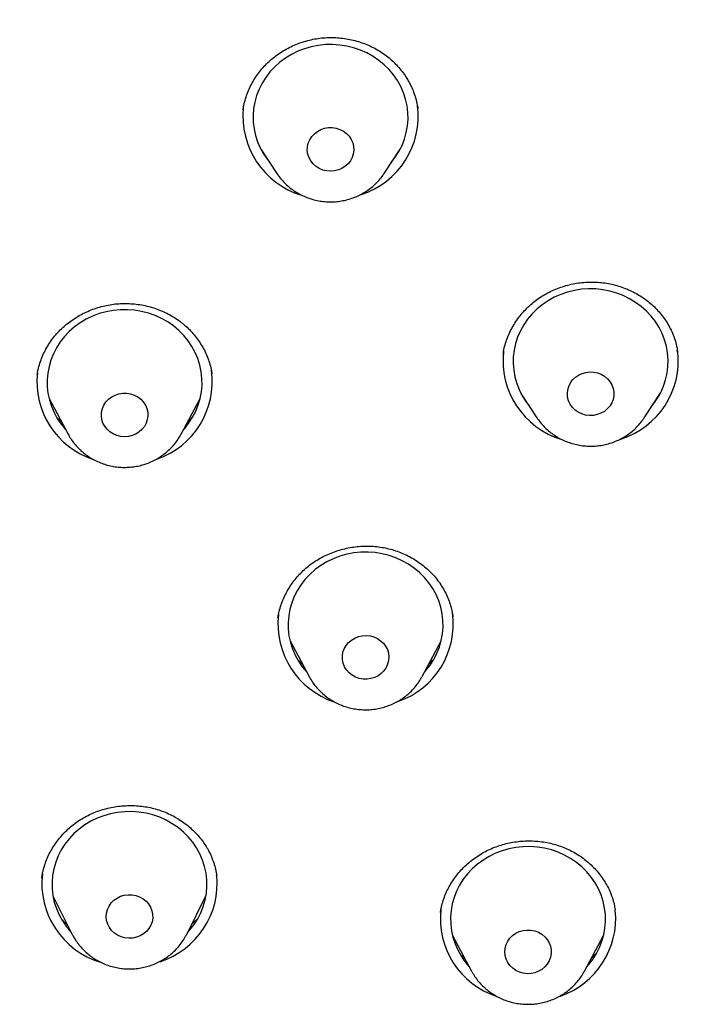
# Model space of a CAD drawing. Header units: millimetres. Extents: x 8 to 1577, y 12 to 2536.
# Tile 57 of 66: x 784 to 797, y 2147 to 2166. Entities that reach past the tile are written whole.
import ezdxf

# ---------------------------------------------------------------- set-up
doc = ezdxf.new("R2010")
doc.units = ezdxf.units.MM

msp = doc.modelspace()

# ---------------------------------------------------------------- linework, layer by layer
at = {"color": 7, "linetype": 'Continuous', "lineweight": 30}
for p, q in [((787.937, 2163.864), (787.935, 2163.855)), ((791.317, 2163.882), (791.314, 2163.897)), ((788.28, 2163.096), (788.589, 2162.626)), ((788.33, 2163.023), (788.322, 2163.031)), ((790.667, 2162.626), (790.976, 2163.096)), ((790.667, 2162.626), (790.66, 2162.616)), ((792.972, 2159.138), (792.971, 2159.128)), ((796.346, 2159.168), (796.342, 2159.196)), ((783.954, 2158.735), (783.951, 2158.718)), ((784.178, 2158.268), (784.548, 2157.577)), ((786.735, 2157.577), (787.105, 2158.268)), ((793.315, 2158.365), (793.625, 2157.894)), ((795.702, 2157.894), (796.012, 2158.365)), ((795.983, 2158.318), (795.978, 2158.314)), ((793.625, 2157.894), (793.621, 2157.9)), ((795.702, 2157.894), (795.692, 2157.88)), ((791.997, 2154.04), (791.994, 2154.053)), ((788.844, 2153.574), (789.213, 2152.882)), ((791.401, 2152.882), (791.77, 2153.574)), ((784.046, 2149.003), (784.042, 2148.979)), ((787.423, 2149.03), (787.422, 2149.039)), ((784.255, 2148.636), (784.628, 2147.891)), ((786.844, 2147.891), (787.217, 2148.636)), ((795.14, 2148.353), (795.138, 2148.372)), ((784.636, 2147.876), (784.628, 2147.891)), ((791.989, 2147.871), (792.358, 2147.179)), ((794.546, 2147.179), (794.915, 2147.871)), ((792.362, 2147.172), (792.358, 2147.179))]:
    msp.add_line(p, q, dxfattribs=at)
at = {"color": 7, "linetype": 'Continuous', "lineweight": 30, "flags": 128}
for points in [[(790.818, 2162.855), (790.882, 2162.94), (790.953, 2163.052), (791.012, 2163.17), (791.059, 2163.292), (791.095, 2163.418), (791.117, 2163.547), (791.128, 2163.677), (791.125, 2163.807), (791.109, 2163.936), (791.081, 2164.064), (791.041, 2164.188), (790.988, 2164.309), (790.924, 2164.424), (790.849, 2164.533), (790.763, 2164.636), (790.667, 2164.73), (790.563, 2164.816), (790.451, 2164.892), (790.332, 2164.959), (790.207, 2165.014), (790.076, 2165.059), (789.942, 2165.092), (789.806, 2165.113), (789.668, 2165.123), (789.529, 2165.12), (789.391, 2165.106), (789.256, 2165.079), (789.123, 2165.041), (788.995, 2164.992), (788.872, 2164.931), (788.756, 2164.861), (788.647, 2164.78), (788.547, 2164.691), (788.455, 2164.593), (788.374, 2164.487), (788.303, 2164.375), (788.244, 2164.258), (788.197, 2164.135), (788.161, 2164.009), (788.139, 2163.881), (788.129, 2163.751), (788.131, 2163.621), (788.147, 2163.492), (788.175, 2163.364), (788.216, 2163.24), (788.268, 2163.119), (788.332, 2163.004), (788.408, 2162.894), (788.438, 2162.855)], [(789.347, 2162.761), (789.292, 2162.81), (789.246, 2162.868), (789.212, 2162.931), (789.189, 2163), (789.179, 2163.071), (789.181, 2163.143), (789.197, 2163.213), (789.225, 2163.279), (789.265, 2163.341), (789.315, 2163.395), (789.374, 2163.44), (789.44, 2163.476), (789.512, 2163.5), (789.587, 2163.513), (789.663, 2163.513), (789.739, 2163.501), (789.811, 2163.478), (789.878, 2163.443), (789.937, 2163.398), (789.988, 2163.345), (790.029, 2163.284), (790.058, 2163.218), (790.074, 2163.148), (790.078, 2163.076), (790.069, 2163.005), (790.047, 2162.936), (790.013, 2162.872), (789.968, 2162.814), (789.913, 2162.764), (789.85, 2162.723), (789.781, 2162.694), (789.707, 2162.675), (789.631, 2162.669), (789.555, 2162.674), (789.481, 2162.692), (789.411, 2162.721), (789.347, 2162.761)], [(795.853, 2158.124), (795.884, 2158.163), (795.959, 2158.272), (796.023, 2158.387), (796.076, 2158.508), (796.116, 2158.632), (796.145, 2158.76), (796.16, 2158.889), (796.163, 2159.019), (796.153, 2159.149), (796.13, 2159.278), (796.095, 2159.404), (796.047, 2159.526), (795.988, 2159.644), (795.917, 2159.756), (795.836, 2159.861), (795.745, 2159.959), (795.644, 2160.049), (795.535, 2160.129), (795.419, 2160.2), (795.296, 2160.26), (795.168, 2160.31), (795.036, 2160.348), (794.9, 2160.374), (794.762, 2160.389), (794.624, 2160.391), (794.486, 2160.382), (794.349, 2160.36), (794.215, 2160.327), (794.085, 2160.283), (793.959, 2160.227), (793.84, 2160.161), (793.728, 2160.084), (793.624, 2159.998), (793.528, 2159.904), (793.443, 2159.802), (793.368, 2159.692), (793.303, 2159.577), (793.251, 2159.457), (793.21, 2159.332), (793.182, 2159.205), (793.167, 2159.075), (793.164, 2158.945), (793.174, 2158.815), (793.197, 2158.687), (793.232, 2158.561), (793.279, 2158.439), (793.339, 2158.321), (793.409, 2158.209), (793.474, 2158.124)], [(786.78, 2157.662), (786.805, 2157.689), (786.887, 2157.794), (786.959, 2157.905), (787.02, 2158.022), (787.068, 2158.144), (787.105, 2158.27), (787.129, 2158.398), (787.14, 2158.528), (787.139, 2158.658), (787.125, 2158.787), (787.098, 2158.915), (787.059, 2159.04), (787.007, 2159.161), (786.944, 2159.277), (786.87, 2159.387), (786.786, 2159.49), (786.691, 2159.585), (786.588, 2159.672), (786.477, 2159.75), (786.358, 2159.817), (786.233, 2159.874), (786.104, 2159.92), (785.97, 2159.954), (785.834, 2159.977), (785.696, 2159.987), (785.557, 2159.986), (785.419, 2159.973), (785.283, 2159.948), (785.15, 2159.911), (785.022, 2159.862), (784.898, 2159.803), (784.781, 2159.734), (784.672, 2159.654), (784.57, 2159.565), (784.478, 2159.468), (784.395, 2159.364), (784.324, 2159.252), (784.263, 2159.135), (784.214, 2159.013), (784.178, 2158.888), (784.154, 2158.759), (784.142, 2158.63), (784.144, 2158.499), (784.158, 2158.37), (784.185, 2158.242), (784.224, 2158.117), (784.275, 2157.996), (784.338, 2157.881), (784.412, 2157.771), (784.497, 2157.667), (784.502, 2157.662)], [(794.311, 2158.096), (794.269, 2158.156), (794.238, 2158.221), (794.219, 2158.291), (794.213, 2158.362), (794.22, 2158.434), (794.24, 2158.503), (794.272, 2158.568), (794.315, 2158.627), (794.368, 2158.679), (794.43, 2158.721), (794.498, 2158.753), (794.571, 2158.774), (794.647, 2158.782), (794.723, 2158.779), (794.798, 2158.763), (794.868, 2158.736), (794.933, 2158.698), (794.99, 2158.651), (795.038, 2158.594), (795.074, 2158.532), (795.099, 2158.464), (795.112, 2158.393), (795.111, 2158.321), (795.098, 2158.251), (795.072, 2158.183), (795.035, 2158.121), (794.986, 2158.065), (794.929, 2158.018), (794.863, 2157.981), (794.792, 2157.955), (794.718, 2157.94), (794.641, 2157.937), (794.566, 2157.947), (794.493, 2157.968), (794.425, 2158.001), (794.364, 2158.044), (794.311, 2158.096)], [(785.357, 2157.621), (785.302, 2157.671), (785.257, 2157.729), (785.223, 2157.793), (785.201, 2157.862), (785.192, 2157.933), (785.195, 2158.005), (785.212, 2158.075), (785.24, 2158.141), (785.281, 2158.202), (785.331, 2158.256), (785.391, 2158.301), (785.458, 2158.335), (785.53, 2158.359), (785.605, 2158.371), (785.681, 2158.371), (785.756, 2158.358), (785.828, 2158.334), (785.895, 2158.299), (785.954, 2158.254), (786.004, 2158.2), (786.044, 2158.138), (786.072, 2158.072), (786.088, 2158.002), (786.091, 2157.93), (786.081, 2157.859), (786.058, 2157.79), (786.024, 2157.726), (785.978, 2157.669), (785.923, 2157.619), (785.859, 2157.58), (785.79, 2157.55), (785.716, 2157.532), (785.64, 2157.527), (785.564, 2157.533), (785.49, 2157.551), (785.42, 2157.581), (785.357, 2157.621)], [(791.446, 2152.967), (791.474, 2152.999), (791.556, 2153.104), (791.628, 2153.216), (791.688, 2153.333), (791.736, 2153.455), (791.772, 2153.581), (791.795, 2153.709), (791.806, 2153.839), (791.804, 2153.969), (791.79, 2154.099), (791.762, 2154.226), (791.722, 2154.351), (791.671, 2154.472), (791.607, 2154.587), (791.532, 2154.697), (791.447, 2154.8), (791.353, 2154.895), (791.249, 2154.981), (791.137, 2155.058), (791.018, 2155.125), (790.894, 2155.182), (790.764, 2155.227), (790.63, 2155.261), (790.493, 2155.283), (790.355, 2155.293), (790.217, 2155.291), (790.079, 2155.277), (789.943, 2155.252), (789.81, 2155.214), (789.682, 2155.166), (789.559, 2155.106), (789.442, 2155.036), (789.333, 2154.956), (789.232, 2154.867), (789.14, 2154.769), (789.058, 2154.664), (788.986, 2154.553), (788.926, 2154.435), (788.878, 2154.313), (788.842, 2154.188), (788.819, 2154.059), (788.808, 2153.93), (788.81, 2153.799), (788.824, 2153.67), (788.852, 2153.542), (788.892, 2153.418), (788.943, 2153.297), (789.007, 2153.181), (789.082, 2153.071), (789.082, 2153.071)], [(789.939, 2153.011), (789.901, 2153.073), (789.874, 2153.14), (789.859, 2153.211), (789.858, 2153.282), (789.869, 2153.353), (789.893, 2153.421), (789.929, 2153.485), (789.976, 2153.541), (790.032, 2153.59), (790.096, 2153.629), (790.167, 2153.657), (790.241, 2153.673), (790.317, 2153.678), (790.393, 2153.67), (790.466, 2153.651), (790.535, 2153.62), (790.597, 2153.578), (790.651, 2153.527), (790.695, 2153.469), (790.728, 2153.404), (790.749, 2153.335), (790.757, 2153.264), (790.752, 2153.192), (790.734, 2153.122), (790.704, 2153.056), (790.663, 2152.996), (790.611, 2152.943), (790.551, 2152.9), (790.483, 2152.866), (790.411, 2152.844), (790.335, 2152.833), (790.259, 2152.835), (790.184, 2152.848), (790.113, 2152.874), (790.047, 2152.91), (789.989, 2152.956), (789.939, 2153.011)], [(789.082, 2153.071), (789.167, 2152.969), (789.168, 2152.967)], [(786.862, 2147.929), (786.905, 2147.976), (786.986, 2148.081), (787.057, 2148.193), (787.117, 2148.31), (787.165, 2148.432), (787.201, 2148.558), (787.225, 2148.686), (787.235, 2148.816), (787.233, 2148.946), (787.218, 2149.076), (787.191, 2149.203), (787.151, 2149.328), (787.099, 2149.448), (787.035, 2149.564), (786.96, 2149.674), (786.875, 2149.776), (786.78, 2149.871), (786.676, 2149.957), (786.564, 2150.034), (786.446, 2150.101), (786.321, 2150.157), (786.191, 2150.203), (786.057, 2150.236), (785.92, 2150.258), (785.782, 2150.268), (785.644, 2150.266), (785.506, 2150.252), (785.37, 2150.226), (785.237, 2150.189), (785.109, 2150.14), (784.986, 2150.08), (784.869, 2150.01), (784.76, 2149.93), (784.659, 2149.841), (784.567, 2149.743), (784.486, 2149.638), (784.414, 2149.526), (784.355, 2149.409), (784.307, 2149.287), (784.271, 2149.161), (784.247, 2149.033), (784.237, 2148.903), (784.239, 2148.773), (784.254, 2148.643), (784.281, 2148.516), (784.321, 2148.391), (784.373, 2148.27), (784.437, 2148.155), (784.437, 2148.155)], [(794.591, 2147.264), (794.623, 2147.3), (794.704, 2147.406), (794.775, 2147.518), (794.835, 2147.635), (794.882, 2147.757), (794.918, 2147.883), (794.941, 2148.012), (794.951, 2148.142), (794.949, 2148.272), (794.933, 2148.401), (794.906, 2148.529), (794.865, 2148.653), (794.813, 2148.774), (794.749, 2148.889), (794.674, 2148.999), (794.588, 2149.101), (794.493, 2149.196), (794.389, 2149.282), (794.277, 2149.358), (794.158, 2149.425), (794.033, 2149.481), (793.903, 2149.526), (793.769, 2149.559), (793.632, 2149.58), (793.494, 2149.59), (793.355, 2149.588), (793.218, 2149.573), (793.082, 2149.547), (792.949, 2149.509), (792.821, 2149.46), (792.698, 2149.4), (792.582, 2149.329), (792.473, 2149.249), (792.372, 2149.16), (792.281, 2149.062), (792.199, 2148.957), (792.128, 2148.845), (792.069, 2148.727), (792.021, 2148.605), (791.986, 2148.479), (791.963, 2148.351), (791.952, 2148.221), (791.955, 2148.091), (791.97, 2147.961), (791.998, 2147.834), (792.038, 2147.709), (792.038, 2147.709)], [(785.346, 2148.025), (785.314, 2148.09), (785.294, 2148.16), (785.286, 2148.231), (785.291, 2148.302), (785.31, 2148.372), (785.34, 2148.438), (785.382, 2148.498), (785.434, 2148.55), (785.495, 2148.594), (785.562, 2148.627), (785.635, 2148.649), (785.71, 2148.659), (785.787, 2148.657), (785.862, 2148.643), (785.933, 2148.617), (785.998, 2148.58), (786.056, 2148.534), (786.105, 2148.479), (786.143, 2148.417), (786.17, 2148.349), (786.184, 2148.279), (786.185, 2148.207), (786.173, 2148.136), (786.149, 2148.068), (786.112, 2148.005), (786.065, 2147.949), (786.009, 2147.901), (785.944, 2147.862), (785.874, 2147.834), (785.799, 2147.818), (785.723, 2147.814), (785.647, 2147.822), (785.574, 2147.842), (785.505, 2147.874), (785.443, 2147.916), (785.39, 2147.967), (785.346, 2148.025)], [(793.028, 2147.41), (793.008, 2147.48), (793.002, 2147.551), (793.008, 2147.623), (793.027, 2147.692), (793.059, 2147.757), (793.101, 2147.817), (793.154, 2147.869), (793.215, 2147.912), (793.283, 2147.944), (793.356, 2147.965), (793.432, 2147.974), (793.508, 2147.971), (793.583, 2147.956), (793.654, 2147.93), (793.719, 2147.892), (793.776, 2147.845), (793.824, 2147.789), (793.862, 2147.727), (793.887, 2147.659), (793.9, 2147.588), (793.9, 2147.517), (793.887, 2147.446), (793.862, 2147.378), (793.825, 2147.316), (793.777, 2147.26), (793.72, 2147.212), (793.655, 2147.175), (793.584, 2147.148), (793.51, 2147.133), (793.434, 2147.129), (793.358, 2147.138), (793.285, 2147.159), (793.217, 2147.191), (793.155, 2147.234), (793.102, 2147.286), (793.059, 2147.345), (793.028, 2147.41)]]:
    msp.add_lwpolyline(points, dxfattribs=at)
at = {"color": 7, "linetype": 'Continuous', "lineweight": 30}
for centre, radius, start, end in [((789.528, 2163.735), 1.597, 174.03, 253.1974), ((789.734, 2163.731), 1.591, 287.7197, 7.6854), ((794.563, 2159.002), 1.596, 173.2949, 253.3994), ((794.768, 2159.001), 1.592, 287.538, 6.5732), ((785.536, 2158.597), 1.592, 173.8703, 251.6398), ((785.749, 2158.596), 1.589, 288.9888, 7.7114), ((790.201, 2153.902), 1.591, 173.465, 251.7121), ((790.415, 2153.901), 1.589, 288.9884, 7.7114), ((785.635, 2148.879), 1.596, 173.3254, 253.2324), ((785.84, 2148.878), 1.593, 287.8239, 5.652), ((793.346, 2148.199), 1.592, 173.5861, 251.7162), ((793.558, 2148.2), 1.591, 289.0443, 5.524), ((785.645, 2148.898), 1.419, 211.6143, 223.1182), ((793.34, 2148.204), 1.392, 200.8232, 222.4674)]:
    msp.add_arc(centre, radius, start, end, dxfattribs=at)
for points, knots in [([(816.979, 2151.825), (816.975, 2151.89), (816.968, 2152.011), (816.957, 2152.186), (816.946, 2152.343), (816.935, 2152.494), (816.923, 2152.659), (816.909, 2152.842), (816.89, 2153.07), (816.866, 2153.346), (816.835, 2153.675), (816.796, 2154.047), (816.749, 2154.463), (816.692, 2154.926), (816.624, 2155.426), (816.544, 2155.963), (816.444, 2156.583), (816.323, 2157.261), (816.183, 2157.973), (816.039, 2158.649), (815.891, 2159.291), (815.742, 2159.897), (815.593, 2160.469), (815.463, 2160.939), (815.355, 2161.316), (815.269, 2161.607), (815.185, 2161.886), (815.103, 2162.153), (815.022, 2162.406), (814.947, 2162.638), (814.88, 2162.844), (814.823, 2163.012), (814.778, 2163.145), (814.744, 2163.245), (814.716, 2163.326), (814.689, 2163.406), (814.655, 2163.502), (814.613, 2163.622), (814.551, 2163.796), (814.468, 2164.026), (814.364, 2164.308), (814.25, 2164.613), (814.125, 2164.936), (813.99, 2165.278), (813.834, 2165.661), (813.656, 2166.089), (813.451, 2166.562), (813.229, 2167.06), (812.992, 2167.573), (812.74, 2168.099), (812.475, 2168.634), (812.2, 2169.171), (811.921, 2169.695), (811.647, 2170.196), (811.361, 2170.701), (811.067, 2171.206), (810.764, 2171.709), (810.472, 2172.182), (810.189, 2172.627), (809.917, 2173.044), (809.656, 2173.434), (809.41, 2173.795), (809.177, 2174.129), (808.946, 2174.454), (808.707, 2174.785), (808.423, 2175.17), (808.088, 2175.614), (807.696, 2176.118), (807.269, 2176.651), (806.805, 2177.212), (806.302, 2177.799), (805.76, 2178.412), (805.193, 2179.027), (804.614, 2179.634), (804.037, 2180.216), (803.459, 2180.779), (802.886, 2181.318), (802.316, 2181.835), (801.717, 2182.362), (801.087, 2182.896), (800.43, 2183.432), (799.784, 2183.94), (799.247, 2184.348), (798.822, 2184.663), (798.513, 2184.887), (798.227, 2185.091), (797.971, 2185.272), (797.743, 2185.43), (797.546, 2185.566), (797.378, 2185.68), (797.236, 2185.775), (797.113, 2185.858), (796.991, 2185.939), (796.855, 2186.029), (796.681, 2186.143), (796.46, 2186.286), (796.188, 2186.46), (795.875, 2186.657), (795.539, 2186.865), (795.186, 2187.079), (794.817, 2187.299), (794.421, 2187.53), (794.007, 2187.765), (793.586, 2187.999), (792.977, 2188.33), (792.18, 2188.746), (791.13, 2189.263), (790.021, 2189.776), (788.855, 2190.279), (787.707, 2190.738), (786.578, 2191.157), (785.466, 2191.54), (784.356, 2191.892), (783.245, 2192.216), (782.018, 2192.543), (780.676, 2192.863), (779.217, 2193.165), (777.812, 2193.413), (776.46, 2193.613), (775.159, 2193.77), (773.855, 2193.894), (772.548, 2193.984), (771.239, 2194.039), (769.889, 2194.06), (768.5, 2194.044), (767.071, 2193.986), (765.646, 2193.887), (764.224, 2193.747), (762.807, 2193.568), (761.396, 2193.348), (760.093, 2193.107), (758.896, 2192.853), (757.797, 2192.595), (756.689, 2192.308), (755.566, 2191.989), (754.428, 2191.636), (753.276, 2191.247), (752.227, 2190.864), (751.282, 2190.494), (750.442, 2190.148), (749.598, 2189.781), (748.759, 2189.397), (747.94, 2189.003), (747.154, 2188.607), (746.398, 2188.209), (745.674, 2187.811), (744.981, 2187.415), (744.45, 2187.1), (744.069, 2186.868), (743.826, 2186.719), (743.589, 2186.571), (743.36, 2186.425), (743.144, 2186.287), (742.944, 2186.158), (742.769, 2186.043), (742.62, 2185.945), (742.503, 2185.867), (742.408, 2185.804), (742.313, 2185.74), (742.196, 2185.661), (742.024, 2185.544), (741.8, 2185.389), (741.526, 2185.199), (741.229, 2184.988), (740.905, 2184.754), (740.556, 2184.498), (740.181, 2184.217), (739.784, 2183.913), (739.365, 2183.584), (738.924, 2183.231), (738.466, 2182.853), (737.895, 2182.371), (737.235, 2181.792), (736.504, 2181.122), (735.811, 2180.46), (735.156, 2179.806), (734.537, 2179.163), (733.962, 2178.544), (733.431, 2177.949), (732.938, 2177.379), (732.468, 2176.816), (732.01, 2176.25), (731.492, 2175.587), (730.914, 2174.817), (730.282, 2173.932), (729.659, 2173.012), (729.047, 2172.056), (728.45, 2171.069), (727.871, 2170.052), (727.315, 2169.011), (726.898, 2168.176), (726.604, 2167.558), (726.423, 2167.168), (726.245, 2166.774), (726.07, 2166.377), (725.9, 2165.977), (725.735, 2165.581), (725.576, 2165.188), (725.43, 2164.814), (725.297, 2164.466), (725.182, 2164.158), (725.085, 2163.892), (725.008, 2163.675), (724.948, 2163.504), (724.902, 2163.373), (724.862, 2163.258), (724.821, 2163.138), (724.771, 2162.99), (724.711, 2162.808), (724.64, 2162.594), (724.561, 2162.348), (724.473, 2162.067), (724.376, 2161.752), (724.275, 2161.413), (724.172, 2161.054), (724.066, 2160.676), (723.957, 2160.269), (723.847, 2159.844), (723.708, 2159.279), (723.55, 2158.593), (723.388, 2157.824), (723.252, 2157.114), (723.137, 2156.459), (723.037, 2155.832), (722.954, 2155.252), (722.884, 2154.719), (722.826, 2154.23), (722.776, 2153.765), (722.734, 2153.326), (722.698, 2152.911), (722.668, 2152.525), (722.643, 2152.166), (722.629, 2151.935), (722.623, 2151.825)], [0, 0, 0, 0, 0.001371, 0.002561, 0.003648, 0.004723, 0.005941, 0.007304, 0.008812, 0.011005, 0.013446, 0.016135, 0.019291, 0.022732, 0.026457, 0.030467, 0.034762, 0.040356, 0.045703, 0.050801, 0.055651, 0.06025, 0.064601, 0.068703, 0.071021, 0.073251, 0.075393, 0.077448, 0.079414, 0.08125, 0.082839, 0.084174, 0.085157, 0.085934, 0.086507, 0.087055, 0.087796, 0.088732, 0.089861, 0.091877, 0.094107, 0.096492, 0.099032, 0.101728, 0.104579, 0.108139, 0.111914, 0.115906, 0.120113, 0.124312, 0.128705, 0.133196, 0.137532, 0.141702, 0.145705, 0.150209, 0.154482, 0.158523, 0.162333, 0.165982, 0.16939, 0.172557, 0.175483, 0.178264, 0.181218, 0.18437, 0.188668, 0.193286, 0.198224, 0.203483, 0.209062, 0.214961, 0.22118, 0.227142, 0.233064, 0.23885, 0.244498, 0.25001, 0.255385, 0.261641, 0.267701, 0.273566, 0.279234, 0.282125, 0.284886, 0.287385, 0.289619, 0.291589, 0.293294, 0.294736, 0.295913, 0.296934, 0.297897, 0.29903, 0.300409, 0.302353, 0.304639, 0.307269, 0.310243, 0.313035, 0.316074, 0.31936, 0.322787, 0.326194, 0.329581, 0.33748, 0.345262, 0.354374, 0.363321, 0.372102, 0.380478, 0.388706, 0.396868, 0.404984, 0.413053, 0.42355, 0.433967, 0.444304, 0.453467, 0.46261, 0.471752, 0.480894, 0.490036, 0.499177, 0.509149, 0.519121, 0.529094, 0.539067, 0.549041, 0.559016, 0.56899, 0.576828, 0.584687, 0.592698, 0.600881, 0.609239, 0.617769, 0.626473, 0.632783, 0.639181, 0.645667, 0.652238, 0.65869, 0.664908, 0.670894, 0.676796, 0.682452, 0.687861, 0.689919, 0.691939, 0.693921, 0.695865, 0.697732, 0.699383, 0.700925, 0.702195, 0.703194, 0.703921, 0.704631, 0.705632, 0.706926, 0.709071, 0.711444, 0.71404, 0.716858, 0.719963, 0.723301, 0.72687, 0.73067, 0.734703, 0.738968, 0.7434, 0.75073, 0.757833, 0.764709, 0.771357, 0.777779, 0.783973, 0.789605, 0.795035, 0.800268, 0.805496, 0.810814, 0.81852, 0.826407, 0.834474, 0.842721, 0.851144, 0.859675, 0.868292, 0.876995, 0.880136, 0.883287, 0.88645, 0.889624, 0.892809, 0.896005, 0.899063, 0.902118, 0.90485, 0.907258, 0.909343, 0.911105, 0.912326, 0.913336, 0.914155, 0.915003, 0.916149, 0.917592, 0.919225, 0.921123, 0.923286, 0.925714, 0.928406, 0.931077, 0.933967, 0.937074, 0.940379, 0.943672, 0.949934, 0.955925, 0.961044, 0.965946, 0.970632, 0.975101, 0.978909, 0.982543, 0.986005, 0.989279, 0.992313, 0.995108, 0.997668, 1, 1, 1, 1]), ([(787.935, 2163.855), (787.94, 2163.884), (787.951, 2163.957), (787.981, 2164.072), (788.025, 2164.199), (788.079, 2164.321), (788.143, 2164.439), (788.217, 2164.55), (788.298, 2164.653), (788.389, 2164.75), (788.487, 2164.84), (788.594, 2164.923), (788.708, 2164.999), (788.829, 2165.066), (788.955, 2165.124), (789.086, 2165.172), (789.219, 2165.21), (789.354, 2165.237), (789.49, 2165.254), (789.626, 2165.26), (789.763, 2165.256), (789.899, 2165.241), (790.035, 2165.217), (790.168, 2165.181), (790.298, 2165.136), (790.424, 2165.082), (790.544, 2165.018), (790.657, 2164.945), (790.762, 2164.865), (790.86, 2164.776), (790.951, 2164.68), (791.034, 2164.577), (791.108, 2164.467), (791.172, 2164.352), (791.227, 2164.231), (791.271, 2164.107), (791.302, 2163.991), (791.314, 2163.915), (791.319, 2163.882)], [0, 0, 0, 0, 0.019327, 0.048129, 0.077029, 0.105858, 0.134458, 0.162711, 0.190546, 0.218118, 0.245931, 0.274025, 0.302333, 0.330773, 0.359252, 0.387644, 0.415867, 0.443861, 0.471603, 0.499149, 0.526875, 0.554814, 0.582927, 0.611157, 0.639438, 0.667684, 0.69583, 0.723833, 0.751662, 0.779394, 0.807376, 0.835605, 0.864028, 0.892577, 0.921181, 0.94975, 0.978223, 1, 1, 1, 1]), ([(788.589, 2162.629), (788.601, 2162.611), (788.633, 2162.561), (788.696, 2162.486), (788.776, 2162.403), (788.865, 2162.329), (788.961, 2162.263), (789.063, 2162.206), (789.17, 2162.159), (789.282, 2162.122), (789.397, 2162.095), (789.514, 2162.079), (789.632, 2162.074), (789.751, 2162.08), (789.868, 2162.097), (789.983, 2162.125), (790.095, 2162.163), (790.203, 2162.211), (790.305, 2162.27), (790.401, 2162.337), (790.49, 2162.413), (790.571, 2162.497), (790.627, 2162.566), (790.653, 2162.607), (790.659, 2162.617)], [0, 0, 0, 0, 0.026487, 0.073877, 0.121361, 0.168949, 0.216643, 0.264443, 0.312344, 0.36034, 0.40842, 0.456573, 0.504787, 0.553048, 0.601337, 0.649638, 0.697932, 0.746202, 0.79443, 0.842599, 0.890692, 0.938693, 0.986591, 1, 1, 1, 1]), ([(792.971, 2159.138), (792.973, 2159.153), (792.981, 2159.21), (793.006, 2159.308), (793.047, 2159.431), (793.099, 2159.553), (793.162, 2159.672), (793.234, 2159.786), (793.316, 2159.894), (793.406, 2159.995), (793.504, 2160.088), (793.608, 2160.172), (793.718, 2160.248), (793.835, 2160.315), (793.958, 2160.374), (794.087, 2160.424), (794.221, 2160.464), (794.357, 2160.495), (794.495, 2160.515), (794.634, 2160.524), (794.771, 2160.523), (794.907, 2160.511), (795.041, 2160.489), (795.173, 2160.457), (795.302, 2160.415), (795.428, 2160.362), (795.55, 2160.301), (795.665, 2160.23), (795.775, 2160.151), (795.876, 2160.064), (795.969, 2159.97), (796.053, 2159.869), (796.127, 2159.763), (796.193, 2159.65), (796.249, 2159.533), (796.295, 2159.41), (796.328, 2159.297), (796.341, 2159.225), (796.346, 2159.195)], [0, 0, 0, 0, 0.009876, 0.038145, 0.06669, 0.095564, 0.124658, 0.153842, 0.182945, 0.211813, 0.240327, 0.268418, 0.29625, 0.324336, 0.352715, 0.381322, 0.410071, 0.438868, 0.467588, 0.496144, 0.524476, 0.552562, 0.580464, 0.608563, 0.63689, 0.665403, 0.694046, 0.722752, 0.751437, 0.780033, 0.808499, 0.836799, 0.865011, 0.89348, 0.922201, 0.951115, 0.980151, 1, 1, 1, 1]), ([(783.95, 2158.735), (783.955, 2158.765), (783.968, 2158.838), (784, 2158.952), (784.046, 2159.077), (784.102, 2159.197), (784.168, 2159.313), (784.243, 2159.423), (784.327, 2159.525), (784.419, 2159.62), (784.519, 2159.708), (784.627, 2159.789), (784.743, 2159.863), (784.865, 2159.928), (784.993, 2159.984), (785.124, 2160.03), (785.258, 2160.066), (785.393, 2160.091), (785.528, 2160.106), (785.663, 2160.11), (785.8, 2160.103), (785.937, 2160.087), (786.072, 2160.06), (786.206, 2160.023), (786.336, 2159.975), (786.461, 2159.919), (786.579, 2159.853), (786.667, 2159.796), (786.714, 2159.76), (786.726, 2159.751)], [0, 0, 0, 0, 0.026816, 0.065906, 0.105095, 0.144215, 0.183119, 0.221687, 0.25981, 0.29752, 0.335265, 0.373538, 0.412216, 0.451141, 0.490134, 0.528947, 0.567398, 0.605342, 0.642772, 0.680123, 0.717964, 0.756189, 0.794699, 0.83338, 0.872103, 0.910714, 0.949118, 0.987254, 1, 1, 1, 1]), ([(786.726, 2159.751), (786.743, 2159.738), (786.794, 2159.698), (786.875, 2159.625), (786.966, 2159.529), (787.048, 2159.426), (787.122, 2159.317), (787.187, 2159.201), (787.242, 2159.081), (787.286, 2158.957), (787.317, 2158.845), (787.328, 2158.773), (787.332, 2158.744)], [0, 0, 0, 0, 0.051775, 0.158575, 0.266206, 0.374971, 0.484644, 0.594926, 0.705472, 0.815829, 0.925625, 1, 1, 1, 1]), ([(784.421, 2157.814), (784.397, 2157.834), (784.368, 2157.859), (784.343, 2157.886), (784.339, 2157.891)], [0, 0, 0, 0, 0.837461, 1, 1, 1, 1]), ([(786.949, 2157.9), (786.926, 2157.876), (786.9, 2157.849), (786.87, 2157.825), (786.866, 2157.822)], [0, 0, 0, 0, 0.865115, 1, 1, 1, 1]), ([(793.622, 2157.901), (793.627, 2157.893), (793.652, 2157.852), (793.706, 2157.784), (793.783, 2157.699), (793.87, 2157.622), (793.963, 2157.553), (794.063, 2157.493), (794.169, 2157.442), (794.279, 2157.402), (794.393, 2157.372), (794.509, 2157.352), (794.627, 2157.343), (794.746, 2157.345), (794.864, 2157.358), (794.98, 2157.382), (795.093, 2157.417), (795.202, 2157.462), (795.306, 2157.517), (795.405, 2157.582), (795.496, 2157.655), (795.579, 2157.736), (795.645, 2157.812), (795.679, 2157.862), (795.691, 2157.88)], [0, 0, 0, 0, 0.0123378, 0.0597217, 0.1071973, 0.1547737, 0.2024559, 0.2502445, 0.2981363, 0.3461252, 0.3942024, 0.4423569, 0.4905765, 0.5388477, 0.5871547, 0.635478, 0.6838008, 0.7321059, 0.7803753, 0.828591, 0.8767359, 0.9247942, 0.9727528, 1, 1, 1, 1]), ([(784.55, 2157.574), (784.556, 2157.562), (784.579, 2157.517), (784.63, 2157.442), (784.701, 2157.352), (784.781, 2157.269), (784.869, 2157.194), (784.964, 2157.127), (785.066, 2157.07), (785.173, 2157.021), (785.284, 2156.983), (785.398, 2156.956), (785.515, 2156.938), (785.634, 2156.932), (785.752, 2156.937), (785.87, 2156.953), (785.985, 2156.979), (786.097, 2157.016), (786.206, 2157.064), (786.309, 2157.121), (786.405, 2157.188), (786.495, 2157.263), (786.577, 2157.346), (786.649, 2157.437), (786.703, 2157.516), (786.728, 2157.566), (786.737, 2157.583)], [0, 0, 0, 0, 0.015137, 0.058362, 0.10166, 0.145045, 0.188524, 0.232099, 0.275772, 0.319537, 0.36339, 0.407321, 0.45132, 0.495375, 0.539475, 0.583602, 0.627742, 0.671877, 0.715992, 0.76007, 0.804095, 0.848053, 0.891928, 0.935709, 0.97939, 1, 1, 1, 1]), ([(788.611, 2154.022), (788.613, 2154.032), (788.619, 2154.084), (788.642, 2154.177), (788.68, 2154.301), (788.73, 2154.421), (788.79, 2154.539), (788.86, 2154.653), (788.939, 2154.761), (789.028, 2154.864), (789.125, 2154.958), (789.228, 2155.045), (789.338, 2155.123), (789.453, 2155.191), (789.575, 2155.251), (789.702, 2155.301), (789.834, 2155.343), (789.97, 2155.376), (790.109, 2155.398), (790.248, 2155.409), (790.387, 2155.41), (790.523, 2155.401), (790.657, 2155.381), (790.788, 2155.351), (790.917, 2155.311), (791.044, 2155.261), (791.167, 2155.201), (791.284, 2155.132), (791.396, 2155.054), (791.499, 2154.968), (791.595, 2154.876), (791.663, 2154.798), (791.699, 2154.751), (791.708, 2154.739)], [0, 0, 0, 0, 0.0077, 0.041504, 0.075129, 0.10901, 0.143147, 0.177458, 0.211843, 0.246157, 0.280277, 0.314101, 0.347537, 0.380611, 0.413738, 0.447347, 0.481329, 0.515544, 0.54983, 0.583972, 0.617806, 0.651203, 0.684149, 0.717055, 0.750422, 0.784141, 0.818128, 0.852279, 0.886487, 0.920615, 0.95458, 0.988328, 1, 1, 1, 1]), ([(791.708, 2154.739), (791.72, 2154.723), (791.758, 2154.671), (791.814, 2154.581), (791.874, 2154.466), (791.924, 2154.346), (791.963, 2154.221), (791.988, 2154.119), (791.996, 2154.058), (791.998, 2154.041)], [0, 0, 0, 0, 0.08041, 0.247491, 0.415877, 0.586027, 0.757559, 0.929985, 1, 1, 1, 1]), ([(789.086, 2153.12), (789.065, 2153.138), (789.033, 2153.166), (789.005, 2153.196), (788.995, 2153.207)], [0, 0, 0, 0, 0.6527839, 1, 1, 1, 1]), ([(791.624, 2153.215), (791.6, 2153.191), (791.572, 2153.162), (791.539, 2153.135), (791.533, 2153.131)], [0, 0, 0, 0, 0.813056, 1, 1, 1, 1]), ([(789.212, 2152.887), (789.222, 2152.868), (789.25, 2152.815), (789.305, 2152.734), (789.378, 2152.645), (789.459, 2152.563), (789.548, 2152.49), (789.644, 2152.424), (789.747, 2152.368), (789.854, 2152.321), (789.966, 2152.284), (790.081, 2152.258), (790.198, 2152.242), (790.317, 2152.238), (790.435, 2152.244), (790.552, 2152.262), (790.667, 2152.29), (790.779, 2152.328), (790.887, 2152.377), (790.989, 2152.436), (791.084, 2152.504), (791.173, 2152.58), (791.254, 2152.665), (791.324, 2152.756), (791.373, 2152.829), (791.394, 2152.872), (791.398, 2152.88)], [0, 0, 0, 0, 0.024344, 0.067597, 0.110927, 0.154345, 0.197857, 0.241466, 0.285172, 0.32897, 0.372854, 0.416816, 0.460843, 0.504926, 0.54905, 0.5932, 0.63736, 0.681513, 0.725643, 0.769734, 0.813771, 0.857736, 0.901618, 0.945405, 0.98909, 1, 1, 1, 1]), ([(784.039, 2148.98), (784.042, 2149.005), (784.05, 2149.072), (784.077, 2149.18), (784.117, 2149.303), (784.167, 2149.422), (784.228, 2149.537), (784.3, 2149.649), (784.381, 2149.756), (784.47, 2149.857), (784.569, 2149.95), (784.674, 2150.036), (784.785, 2150.113), (784.902, 2150.18), (785.023, 2150.238), (785.15, 2150.287), (785.281, 2150.326), (785.417, 2150.356), (785.555, 2150.376), (785.695, 2150.386), (785.835, 2150.385), (785.973, 2150.374), (786.107, 2150.353), (786.238, 2150.321), (786.366, 2150.28), (786.491, 2150.229), (786.612, 2150.168), (786.728, 2150.098), (786.838, 2150.018), (786.941, 2149.931), (787.036, 2149.837), (787.122, 2149.736), (787.181, 2149.654), (787.212, 2149.605), (787.22, 2149.593)], [0, 0, 0, 0, 0.018765, 0.051418, 0.083746, 0.115897, 0.148283, 0.180908, 0.213695, 0.246549, 0.279334, 0.311932, 0.344247, 0.376192, 0.407789, 0.439457, 0.471589, 0.50408, 0.536796, 0.569582, 0.602232, 0.634588, 0.666528, 0.69804, 0.729526, 0.761468, 0.793752, 0.826295, 0.859, 0.891763, 0.924456, 0.956996, 0.989335, 1, 1, 1, 1]), ([(791.757, 2148.315), (791.761, 2148.34), (791.771, 2148.408), (791.799, 2148.517), (791.841, 2148.641), (791.895, 2148.76), (791.958, 2148.875), (792.03, 2148.984), (792.112, 2149.088), (792.203, 2149.187), (792.303, 2149.279), (792.41, 2149.363), (792.525, 2149.44), (792.644, 2149.507), (792.768, 2149.565), (792.896, 2149.612), (793.026, 2149.65), (793.159, 2149.677), (793.296, 2149.694), (793.435, 2149.702), (793.575, 2149.699), (793.714, 2149.686), (793.851, 2149.663), (793.985, 2149.63), (794.113, 2149.587), (794.236, 2149.535), (794.353, 2149.474), (794.466, 2149.403), (794.573, 2149.323), (794.674, 2149.235), (794.767, 2149.14), (794.852, 2149.037), (794.928, 2148.929), (794.993, 2148.815), (795.037, 2148.723), (795.058, 2148.668), (795.064, 2148.654)], [0, 0, 0, 0, 0.017769, 0.048666, 0.079407, 0.109945, 0.140164, 0.170198, 0.200431, 0.230893, 0.261516, 0.292212, 0.32286, 0.353344, 0.383575, 0.413472, 0.443046, 0.472679, 0.502762, 0.533194, 0.56385, 0.594585, 0.625208, 0.655568, 0.685551, 0.715131, 0.744687, 0.774679, 0.805006, 0.835589, 0.866338, 0.897154, 0.92792, 0.958553, 0.989002, 1, 1, 1, 1]), ([(787.22, 2149.593), (787.23, 2149.575), (787.263, 2149.521), (787.31, 2149.426), (787.358, 2149.307), (787.395, 2149.183), (787.417, 2149.093), (787.423, 2149.045), (787.424, 2149.039)], [0, 0, 0, 0, 0.1030279, 0.3175319, 0.533702, 0.7521101, 0.9722576, 1, 1, 1, 1]), ([(795.064, 2148.654), (795.071, 2148.635), (795.092, 2148.576), (795.119, 2148.482), (795.132, 2148.406), (795.138, 2148.372)], [0, 0, 0, 0, 0.2077748, 0.6422362, 1, 1, 1, 1]), ([(784.532, 2148.082), (784.505, 2148.105), (784.464, 2148.14), (784.428, 2148.179), (784.416, 2148.192)], [0, 0, 0, 0, 0.662777, 1, 1, 1, 1]), ([(787.047, 2148.186), (787.026, 2148.165), (786.994, 2148.132), (786.957, 2148.103), (786.944, 2148.092)], [0, 0, 0, 0, 0.644405, 1, 1, 1, 1]), ([(784.637, 2147.876), (784.648, 2147.853), (784.66, 2147.829), (784.674, 2147.808), (784.674, 2147.808)], [0, 0, 0, 0, 0.991768, 1, 1, 1, 1]), ([(784.674, 2147.808), (784.695, 2147.776), (784.736, 2147.712), (784.81, 2147.624), (784.891, 2147.542), (784.981, 2147.469), (785.077, 2147.404), (785.18, 2147.347), (785.287, 2147.301), (785.399, 2147.265), (785.514, 2147.239), (785.632, 2147.224), (785.75, 2147.22), (785.868, 2147.227), (785.986, 2147.244), (786.101, 2147.273), (786.212, 2147.312), (786.32, 2147.361), (786.421, 2147.42), (786.517, 2147.489), (786.605, 2147.565), (786.685, 2147.65), (786.756, 2147.742), (786.809, 2147.823), (786.835, 2147.876), (786.843, 2147.894)], [0, 0, 0, 0, 0.043576, 0.087475, 0.131464, 0.175549, 0.219732, 0.264012, 0.308387, 0.352847, 0.397386, 0.441992, 0.486652, 0.531355, 0.576083, 0.620819, 0.665549, 0.710255, 0.75492, 0.79953, 0.844067, 0.888519, 0.932874, 0.977126, 1, 1, 1, 1]), ([(792.23, 2147.418), (792.212, 2147.434), (792.179, 2147.461), (792.151, 2147.492), (792.138, 2147.506)], [0, 0, 0, 0, 0.565683, 1, 1, 1, 1]), ([(794.763, 2147.508), (794.743, 2147.488), (794.717, 2147.461), (794.687, 2147.436), (794.68, 2147.43)], [0, 0, 0, 0, 0.7421409, 1, 1, 1, 1]), ([(792.364, 2147.172), (792.373, 2147.153), (792.401, 2147.101), (792.457, 2147.022), (792.531, 2146.933), (792.613, 2146.852), (792.703, 2146.779), (792.799, 2146.715), (792.902, 2146.659), (793.01, 2146.613), (793.122, 2146.578), (793.238, 2146.553), (793.355, 2146.538), (793.474, 2146.535), (793.592, 2146.542), (793.709, 2146.561), (793.824, 2146.59), (793.935, 2146.63), (794.042, 2146.68), (794.144, 2146.739), (794.239, 2146.808), (794.326, 2146.886), (794.406, 2146.971), (794.476, 2147.063), (794.522, 2147.133), (794.542, 2147.173), (794.544, 2147.179)], [0, 0, 0, 0, 0.0238032, 0.0672525, 0.1107799, 0.1543961, 0.1981075, 0.2419167, 0.2858226, 0.3298208, 0.3739044, 0.4180643, 0.46229, 0.5065694, 0.5508897, 0.5952338, 0.6395854, 0.6839291, 0.7282484, 0.7725269, 0.8167483, 0.8608975, 0.904961, 0.9489284, 0.9927926, 1, 1, 1, 1])]:
    msp.add_open_spline(points, degree=3, knots=knots, dxfattribs=at)

doc.saveas('drawing.dxf')
